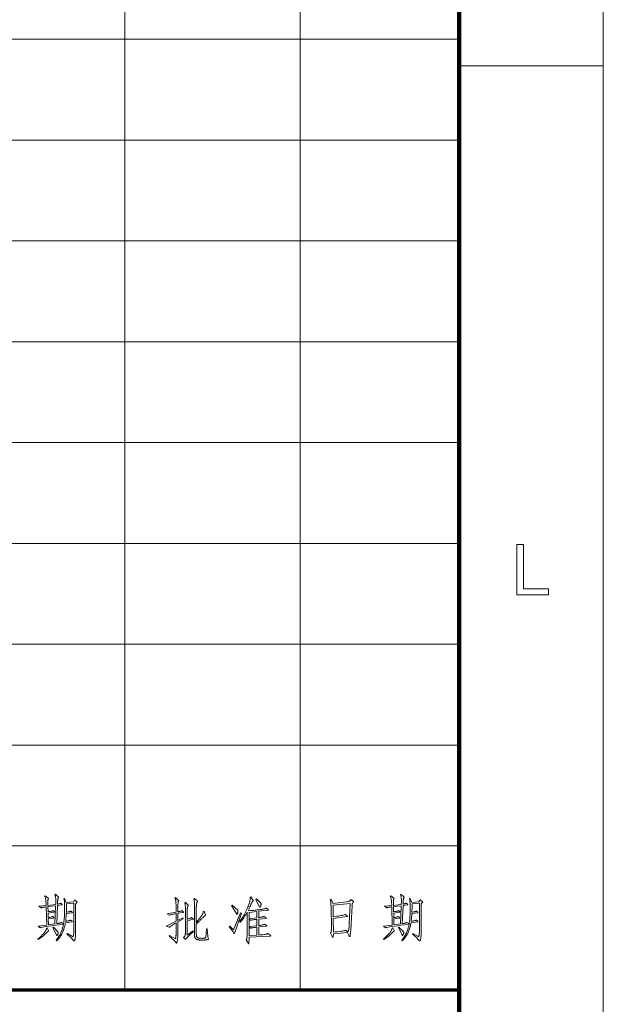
# Model space of a CAD drawing. Extents: x 0 to 1189, y 0 to 841.
# Tile 128 of 132: x 1138 to 1179, y 75 to 143. Entities that reach past the tile are written whole.
import ezdxf

# ---------------------------------------------------------------- set-up
doc = ezdxf.new("R2010")
doc.units = 0

msp = doc.modelspace()

# ---------------------------------------------------------------- linework, layer by layer
at = {"color": 7, "lineweight": 13}
for p, q in [((1179, 10), (1179, 831)), ((1157.953, 821.087), (1157.953, 76.087)), ((1145.78, 821), (1145.78, 76)), ((1169, 142), (989, 142)), ((1169, 135), (989, 135)), ((1169, 128), (989, 128)), ((1169, 121), (989, 121)), ((1169, 114), (989, 114)), ((1169, 107), (989, 107)), ((1169, 100), (989, 100)), ((1169, 93), (989, 93)), ((1169, 86), (989, 86))]:
    msp.add_line(p, q, dxfattribs=at)
at = {"color": 7, "lineweight": 100}
msp.add_line((1169, 20), (1169, 821), dxfattribs=at)
at = {"color": 7, "lineweight": 13, "ltscale": 0.25}
msp.add_line((1169, 140.167), (1179, 140.167), dxfattribs=at)
at = {"color": 5, "lineweight": 70}
msp.add_line((989, 76), (1169, 76), dxfattribs=at)
at = {"color": 7, "lineweight": 13}
for points in [[(1172.999, 103.43), (1172.999, 106.93), (1173.462, 106.93), (1173.462, 103.843), (1175.185, 103.843), (1175.185, 103.43)], [(1142.285, 82.242), (1142.441, 82.121), (1142.445, 82.118), (1142.448, 82.115), (1142.45, 82.113), (1142.452, 82.11), (1142.454, 82.108), (1142.456, 82.106), (1142.457, 82.104), (1142.458, 82.102), (1142.458, 82.1), (1142.459, 82.098), (1142.458, 82.096), (1142.458, 82.094), (1142.457, 82.093), (1142.456, 82.091), (1142.455, 82.089), (1142.454, 82.087), (1142.452, 82.085), (1142.45, 82.083), (1142.447, 82.081), (1142.445, 82.079), (1142.428, 82.064), (1142.412, 82.049), (1142.399, 82.034), (1142.387, 82.019), (1142.377, 82.003), (1142.369, 81.988), (1142.363, 81.972), (1142.358, 81.956), (1142.355, 81.939), (1142.355, 81.923), (1142.355, 80.056), (1142.354, 79.991), (1142.353, 79.93), (1142.351, 79.872), (1142.349, 79.817), (1142.345, 79.765), (1142.342, 79.717), (1142.337, 79.673), (1142.331, 79.631), (1142.325, 79.593), (1142.318, 79.559), (1142.311, 79.527), (1142.304, 79.499), (1142.296, 79.475), (1142.289, 79.453), (1142.281, 79.435), (1142.274, 79.42), (1142.266, 79.409), (1142.259, 79.4), (1142.251, 79.395), (1142.244, 79.394), (1142.241, 79.394), (1142.238, 79.395), (1142.235, 79.395), (1142.233, 79.397), (1142.23, 79.398), (1142.227, 79.4), (1142.224, 79.402), (1142.221, 79.405), (1142.219, 79.408), (1142.216, 79.411), (1142.182, 79.45), (1142.145, 79.491), (1142.105, 79.533), (1142.063, 79.577), (1142.018, 79.623), (1141.97, 79.67), (1141.92, 79.719), (1141.866, 79.77), (1141.81, 79.822), (1141.751, 79.876), (1141.779, 79.911), (1142.181, 79.685), (1142.19, 79.712), (1142.197, 79.743), (1142.204, 79.776), (1142.21, 79.812), (1142.215, 79.852), (1142.219, 79.894), (1142.222, 79.94), (1142.224, 79.988), (1142.226, 80.04), (1142.226, 80.095), (1142.226, 82.023), (1141.716, 81.961), (1141.717, 81.909), (1141.717, 81.856), (1141.717, 81.802), (1141.716, 81.746), (1141.715, 81.689), (1141.714, 81.632), (1141.713, 81.573), (1141.711, 81.512), (1141.708, 81.451), (1141.706, 81.389), (1141.762, 81.398), (1141.813, 81.407), (1141.859, 81.416), (1141.9, 81.425), (1141.935, 81.434), (1141.965, 81.442), (1141.99, 81.45), (1142.009, 81.457), (1142.023, 81.465), (1142.032, 81.472), (1142.112, 81.399), (1142.115, 81.396), (1142.118, 81.392), (1142.121, 81.389), (1142.123, 81.386), (1142.125, 81.383), (1142.126, 81.381), (1142.128, 81.378), (1142.128, 81.376), (1142.129, 81.373), (1142.129, 81.371), (1142.129, 81.369), (1142.128, 81.367), (1142.127, 81.366), (1142.125, 81.364), (1142.123, 81.363), (1142.12, 81.361), (1142.117, 81.36), (1142.114, 81.359), (1142.109, 81.358), (1142.105, 81.357), (1141.702, 81.295), (1141.699, 81.24), (1141.696, 81.186), (1141.692, 81.131), (1141.688, 81.077), (1141.683, 81.023), (1141.678, 80.97), (1141.673, 80.916), (1141.667, 80.863), (1141.661, 80.81), (1141.654, 80.757), (1141.719, 80.768), (1141.777, 80.778), (1141.829, 80.788), (1141.875, 80.797), (1141.915, 80.806), (1141.948, 80.814), (1141.975, 80.821), (1141.996, 80.828), (1142.01, 80.835), (1142.018, 80.84), (1142.101, 80.761), (1142.105, 80.758), (1142.108, 80.755), (1142.11, 80.753), (1142.112, 80.75), (1142.114, 80.748), (1142.116, 80.746), (1142.117, 80.744), (1142.118, 80.742), (1142.119, 80.74), (1142.119, 80.738), (1142.118, 80.736), (1142.118, 80.735), (1142.117, 80.733), (1142.115, 80.732), (1142.113, 80.731), (1142.11, 80.73), (1142.107, 80.728), (1142.103, 80.728), (1142.099, 80.727), (1142.094, 80.726), (1141.643, 80.663), (1141.631, 80.585), (1141.617, 80.51), (1141.601, 80.436), (1141.583, 80.364), (1141.565, 80.295), (1141.544, 80.228), (1141.522, 80.163), (1141.498, 80.1), (1141.473, 80.039), (1141.446, 79.98), (1141.417, 79.922), (1141.385, 79.865), (1141.35, 79.807), (1141.313, 79.749), (1141.273, 79.691), (1141.23, 79.633), (1141.185, 79.575), (1141.137, 79.517), (1141.086, 79.459), (1141.033, 79.401), (1140.998, 79.435), (1141.074, 79.535), (1141.145, 79.638), (1141.21, 79.743), (1141.27, 79.851), (1141.323, 79.961), (1141.372, 80.074), (1141.414, 80.19), (1141.451, 80.308), (1141.482, 80.429), (1141.508, 80.552), (1141.21, 80.516), (1140.941, 80.482), (1140.703, 80.451), (1140.495, 80.423), (1140.317, 80.397), (1140.17, 80.375), (1140.052, 80.355), (1139.965, 80.338), (1139.908, 80.324), (1139.881, 80.313), (1139.742, 80.424), (1140.346, 80.5), (1140.311, 81.76), (1140.262, 81.753), (1140.215, 81.747), (1140.172, 81.741), (1140.132, 81.735), (1140.095, 81.729), (1140.062, 81.722), (1140.032, 81.716), (1140.005, 81.71), (1139.981, 81.704), (1139.961, 81.697), (1139.801, 81.801), (1140.311, 81.853), (1140.307, 81.95), (1140.301, 82.039), (1140.294, 82.122), (1140.285, 82.198), (1140.275, 82.266), (1140.263, 82.328), (1140.25, 82.383), (1140.235, 82.431), (1140.218, 82.472), (1140.2, 82.506), (1140.232, 82.537), (1140.45, 82.374), (1140.453, 82.371), (1140.456, 82.368), (1140.459, 82.366), (1140.461, 82.363), (1140.463, 82.36), (1140.465, 82.358), (1140.466, 82.355), (1140.467, 82.353), (1140.467, 82.35), (1140.467, 82.348), (1140.467, 82.345), (1140.467, 82.343), (1140.466, 82.34), (1140.464, 82.337), (1140.463, 82.333), (1140.461, 82.33), (1140.458, 82.326), (1140.455, 82.323), (1140.452, 82.319), (1140.448, 82.315), (1140.445, 82.31), (1140.442, 82.302), (1140.439, 82.292), (1140.436, 82.281), (1140.434, 82.267), (1140.432, 82.25), (1140.431, 82.232), (1140.43, 82.212), (1140.429, 82.189), (1140.429, 82.164), (1140.429, 82.137), (1140.429, 82.11), (1140.43, 82.083), (1140.43, 82.054), (1140.43, 82.025), (1140.431, 81.995), (1140.431, 81.964), (1140.432, 81.932), (1140.432, 81.9), (1140.433, 81.867), (1140.967, 81.923), (1140.974, 82.127), (1140.976, 82.191), (1140.976, 82.251), (1140.974, 82.307), (1140.971, 82.361), (1140.965, 82.41), (1140.958, 82.456), (1140.949, 82.499), (1140.938, 82.538), (1140.926, 82.574), (1140.911, 82.606), (1140.943, 82.637), (1141.151, 82.457), (1141.153, 82.454), (1141.156, 82.452), (1141.158, 82.449), (1141.16, 82.446), (1141.161, 82.444), (1141.162, 82.441), (1141.163, 82.438), (1141.164, 82.436), (1141.165, 82.433), (1141.165, 82.431), (1141.165, 82.428), (1141.164, 82.426), (1141.164, 82.423), (1141.163, 82.42), (1141.162, 82.417), (1141.161, 82.413), (1141.16, 82.41), (1141.158, 82.406), (1141.156, 82.402), (1141.154, 82.398), (1141.146, 82.383), (1141.138, 82.365), (1141.131, 82.345), (1141.124, 82.322), (1141.119, 82.297), (1141.114, 82.269), (1141.11, 82.238), (1141.107, 82.205), (1141.104, 82.169), (1141.102, 82.131), (1141.095, 81.944), (1141.124, 81.951), (1141.151, 81.958), (1141.177, 81.965), (1141.201, 81.972), (1141.223, 81.979), (1141.243, 81.986), (1141.262, 81.994), (1141.278, 82.001), (1141.294, 82.009), (1141.307, 82.016), (1141.401, 81.94), (1141.405, 81.936), (1141.409, 81.932), (1141.413, 81.928), (1141.416, 81.925), (1141.419, 81.921), (1141.421, 81.918), (1141.423, 81.915), (1141.424, 81.912), (1141.425, 81.91), (1141.425, 81.907), (1141.425, 81.905), (1141.424, 81.903), (1141.422, 81.901), (1141.42, 81.899), (1141.418, 81.897), (1141.415, 81.896), (1141.411, 81.894), (1141.407, 81.893), (1141.402, 81.892), (1141.397, 81.892), (1141.092, 81.853), (1141.036, 80.591), (1141.078, 80.597), (1141.118, 80.604), (1141.156, 80.612), (1141.192, 80.621), (1141.226, 80.63), (1141.258, 80.639), (1141.288, 80.65), (1141.316, 80.661), (1141.342, 80.672), (1141.366, 80.684), (1141.512, 80.573), (1141.527, 80.666), (1141.54, 80.763), (1141.552, 80.863), (1141.563, 80.967), (1141.571, 81.075), (1141.579, 81.186), (1141.584, 81.301), (1141.588, 81.42), (1141.591, 81.543), (1141.591, 81.67), (1141.591, 81.75), (1141.589, 81.827), (1141.587, 81.901), (1141.584, 81.972), (1141.579, 82.04), (1141.574, 82.105), (1141.568, 82.166), (1141.56, 82.225), (1141.552, 82.28), (1141.543, 82.332), (1141.588, 82.349), (1141.706, 82.055), (1142.198, 82.121)], [(1149.837, 81.403), (1149.839, 81.401), (1149.841, 81.399), (1149.842, 81.397), (1149.844, 81.395), (1149.845, 81.393), (1149.846, 81.391), (1149.847, 81.39), (1149.847, 81.388), (1149.847, 81.387), (1149.848, 81.385), (1149.847, 81.384), (1149.847, 81.383), (1149.846, 81.381), (1149.845, 81.38), (1149.843, 81.379), (1149.841, 81.378), (1149.839, 81.377), (1149.836, 81.376), (1149.833, 81.376), (1149.83, 81.375), (1149.449, 81.312), (1149.449, 80.823), (1149.792, 80.993), (1149.816, 80.941), (1149.449, 80.723), (1149.449, 79.869), (1149.448, 79.826), (1149.447, 79.782), (1149.446, 79.739), (1149.443, 79.697), (1149.44, 79.654), (1149.437, 79.612), (1149.432, 79.57), (1149.427, 79.529), (1149.422, 79.487), (1149.416, 79.446), (1149.409, 79.407), (1149.403, 79.372), (1149.397, 79.342), (1149.391, 79.315), (1149.386, 79.293), (1149.38, 79.274), (1149.375, 79.26), (1149.371, 79.25), (1149.366, 79.243), (1149.362, 79.241), (1149.36, 79.242), (1149.357, 79.242), (1149.355, 79.243), (1149.352, 79.245), (1149.35, 79.247), (1149.347, 79.249), (1149.344, 79.252), (1149.341, 79.255), (1149.338, 79.258), (1149.334, 79.262), (1149.295, 79.307), (1149.255, 79.352), (1149.211, 79.399), (1149.165, 79.445), (1149.117, 79.493), (1149.067, 79.541), (1149.014, 79.59), (1148.959, 79.64), (1148.901, 79.69), (1148.842, 79.741), (1148.873, 79.783), (1149.286, 79.54), (1149.288, 79.548), (1149.291, 79.557), (1149.294, 79.568), (1149.297, 79.581), (1149.299, 79.595), (1149.302, 79.611), (1149.305, 79.629), (1149.308, 79.649), (1149.311, 79.67), (1149.313, 79.692), (1149.316, 79.716), (1149.318, 79.738), (1149.32, 79.76), (1149.322, 79.781), (1149.324, 79.801), (1149.325, 79.82), (1149.326, 79.839), (1149.327, 79.857), (1149.327, 79.874), (1149.327, 79.89), (1149.327, 80.65), (1149.249, 80.604), (1149.178, 80.561), (1149.113, 80.522), (1149.055, 80.486), (1149.004, 80.454), (1148.959, 80.425), (1148.92, 80.4), (1148.889, 80.378), (1148.864, 80.359), (1148.845, 80.345), (1148.637, 80.417), (1149.327, 80.761), (1149.327, 81.292), (1149.266, 81.281), (1149.208, 81.269), (1149.153, 81.258), (1149.102, 81.247), (1149.055, 81.235), (1149.011, 81.224), (1148.97, 81.212), (1148.933, 81.201), (1148.899, 81.189), (1148.869, 81.177), (1148.713, 81.278), (1149.327, 81.389), (1149.327, 81.718), (1149.327, 81.781), (1149.327, 81.84), (1149.326, 81.894), (1149.325, 81.945), (1149.323, 81.992), (1149.322, 82.036), (1149.32, 82.075), (1149.317, 82.11), (1149.315, 82.142), (1149.312, 82.169), (1149.308, 82.195), (1149.304, 82.219), (1149.3, 82.243), (1149.295, 82.265), (1149.29, 82.287), (1149.285, 82.308), (1149.279, 82.329), (1149.272, 82.348), (1149.265, 82.367), (1149.258, 82.384), (1149.289, 82.409), (1149.497, 82.214), (1149.5, 82.212), (1149.502, 82.209), (1149.504, 82.207), (1149.506, 82.204), (1149.508, 82.202), (1149.509, 82.2), (1149.51, 82.198), (1149.51, 82.196), (1149.511, 82.194), (1149.511, 82.192), (1149.511, 82.19), (1149.511, 82.188), (1149.51, 82.187), (1149.51, 82.185), (1149.509, 82.183), (1149.509, 82.181), (1149.508, 82.179), (1149.507, 82.177), (1149.505, 82.175), (1149.504, 82.173), (1149.494, 82.151), (1149.484, 82.125), (1149.476, 82.093), (1149.469, 82.055), (1149.463, 82.012), (1149.458, 81.964), (1149.454, 81.911), (1149.451, 81.852), (1149.449, 81.788), (1149.449, 81.718), (1149.449, 81.413), (1149.491, 81.421), (1149.53, 81.43), (1149.566, 81.439), (1149.599, 81.447), (1149.629, 81.456), (1149.656, 81.466), (1149.68, 81.475), (1149.701, 81.484), (1149.718, 81.494), (1149.733, 81.503)], [(1150.545, 80.05), (1150.462, 79.978), (1150.385, 79.911), (1150.314, 79.847), (1150.25, 79.788), (1150.192, 79.733), (1150.14, 79.682), (1150.094, 79.635), (1150.054, 79.592), (1150.021, 79.554), (1149.993, 79.519), (1149.992, 79.517), (1149.99, 79.515), (1149.989, 79.514), (1149.988, 79.512), (1149.986, 79.511), (1149.985, 79.51), (1149.984, 79.509), (1149.982, 79.509), (1149.981, 79.509), (1149.979, 79.509), (1149.978, 79.509), (1149.977, 79.509), (1149.975, 79.509), (1149.974, 79.51), (1149.972, 79.51), (1149.971, 79.511), (1149.97, 79.512), (1149.968, 79.513), (1149.967, 79.514), (1149.965, 79.515), (1149.841, 79.64), (1149.859, 79.654), (1149.875, 79.668), (1149.89, 79.682), (1149.904, 79.695), (1149.916, 79.708), (1149.927, 79.722), (1149.936, 79.735), (1149.944, 79.748), (1149.95, 79.761), (1149.955, 79.774), (1149.959, 79.789), (1149.963, 79.807), (1149.966, 79.828), (1149.968, 79.853), (1149.971, 79.882), (1149.973, 79.914), (1149.974, 79.95), (1149.975, 79.989), (1149.976, 80.031), (1149.976, 80.077), (1149.976, 81.604), (1149.975, 81.668), (1149.974, 81.728), (1149.972, 81.784), (1149.969, 81.835), (1149.965, 81.881), (1149.961, 81.924), (1149.955, 81.961), (1149.949, 81.995), (1149.942, 82.023), (1149.934, 82.048), (1149.969, 82.076), (1150.156, 81.892), (1150.159, 81.889), (1150.161, 81.886), (1150.163, 81.884), (1150.165, 81.881), (1150.167, 81.879), (1150.168, 81.876), (1150.169, 81.874), (1150.17, 81.872), (1150.17, 81.87), (1150.17, 81.868), (1150.17, 81.865), (1150.17, 81.863), (1150.169, 81.86), (1150.168, 81.858), (1150.166, 81.854), (1150.165, 81.851), (1150.162, 81.848), (1150.16, 81.844), (1150.157, 81.84), (1150.155, 81.836), (1150.151, 81.831), (1150.148, 81.824), (1150.145, 81.816), (1150.141, 81.806), (1150.138, 81.794), (1150.135, 81.78), (1150.131, 81.765), (1150.127, 81.747), (1150.124, 81.729), (1150.12, 81.708), (1150.116, 81.686), (1150.113, 81.664), (1150.11, 81.641), (1150.108, 81.618), (1150.106, 81.594), (1150.104, 81.57), (1150.103, 81.545), (1150.102, 81.52), (1150.101, 81.495), (1150.101, 81.469), (1150.101, 80.903), (1150.145, 80.914), (1150.186, 80.924), (1150.224, 80.935), (1150.258, 80.946), (1150.29, 80.958), (1150.318, 80.969), (1150.343, 80.981), (1150.365, 80.993), (1150.384, 81.005), (1150.399, 81.018), (1150.517, 80.934), (1150.521, 80.932), (1150.525, 80.929), (1150.528, 80.927), (1150.53, 80.925), (1150.533, 80.923), (1150.535, 80.921), (1150.536, 80.919), (1150.537, 80.918), (1150.538, 80.916), (1150.538, 80.915), (1150.538, 80.914), (1150.537, 80.913), (1150.536, 80.912), (1150.535, 80.911), (1150.533, 80.91), (1150.53, 80.908), (1150.528, 80.907), (1150.525, 80.906), (1150.521, 80.904), (1150.517, 80.903), (1150.101, 80.792), (1150.101, 79.803), (1150.517, 80.091)], [(1151.492, 80.244), (1151.498, 80.148), (1151.504, 80.058), (1151.511, 79.974), (1151.518, 79.895), (1151.526, 79.822), (1151.534, 79.754), (1151.543, 79.692), (1151.552, 79.636), (1151.562, 79.585), (1151.572, 79.54), (1151.572, 79.537), (1151.573, 79.534), (1151.573, 79.532), (1151.574, 79.529), (1151.574, 79.527), (1151.575, 79.525), (1151.575, 79.523), (1151.575, 79.521), (1151.575, 79.519), (1151.575, 79.517), (1151.575, 79.515), (1151.575, 79.514), (1151.575, 79.512), (1151.574, 79.511), (1151.574, 79.509), (1151.573, 79.507), (1151.573, 79.506), (1151.572, 79.504), (1151.571, 79.503), (1151.57, 79.502), (1151.568, 79.5), (1151.562, 79.498), (1151.555, 79.496), (1151.544, 79.494), (1151.531, 79.491), (1151.516, 79.488), (1151.497, 79.485), (1151.476, 79.482), (1151.452, 79.478), (1151.426, 79.474), (1151.398, 79.47), (1151.368, 79.466), (1151.338, 79.463), (1151.307, 79.461), (1151.275, 79.458), (1151.241, 79.456), (1151.207, 79.455), (1151.172, 79.454), (1151.135, 79.453), (1151.098, 79.453), (1151.061, 79.453), (1151.025, 79.455), (1150.991, 79.457), (1150.958, 79.459), (1150.927, 79.463), (1150.897, 79.467), (1150.869, 79.473), (1150.842, 79.479), (1150.817, 79.485), (1150.793, 79.493), (1150.77, 79.502), (1150.75, 79.511), (1150.73, 79.522), (1150.713, 79.535), (1150.697, 79.548), (1150.682, 79.563), (1150.669, 79.579), (1150.658, 79.596), (1150.648, 79.614), (1150.64, 79.633), (1150.633, 79.655), (1150.627, 79.679), (1150.622, 79.706), (1150.617, 79.736), (1150.613, 79.768), (1150.61, 79.803), (1150.607, 79.841), (1150.605, 79.881), (1150.604, 79.924), (1150.604, 79.97), (1150.604, 81.774), (1150.603, 81.867), (1150.602, 81.952), (1150.6, 82.028), (1150.597, 82.096), (1150.593, 82.155), (1150.588, 82.205), (1150.582, 82.246), (1150.575, 82.279), (1150.567, 82.303), (1150.559, 82.318), (1150.597, 82.35), (1150.805, 82.148), (1150.806, 82.146), (1150.806, 82.144), (1150.807, 82.142), (1150.807, 82.14), (1150.808, 82.139), (1150.808, 82.137), (1150.808, 82.135), (1150.808, 82.133), (1150.808, 82.131), (1150.808, 82.129), (1150.808, 82.128), (1150.808, 82.126), (1150.808, 82.124), (1150.807, 82.122), (1150.807, 82.12), (1150.806, 82.118), (1150.805, 82.116), (1150.804, 82.114), (1150.803, 82.112), (1150.802, 82.11), (1150.796, 82.101), (1150.791, 82.09), (1150.786, 82.076), (1150.78, 82.061), (1150.776, 82.044), (1150.771, 82.024), (1150.766, 82.003), (1150.762, 81.979), (1150.757, 81.954), (1150.753, 81.926), (1150.749, 81.898), (1150.745, 81.869), (1150.742, 81.84), (1150.74, 81.811), (1150.737, 81.782), (1150.735, 81.752), (1150.734, 81.722), (1150.733, 81.692), (1150.732, 81.662), (1150.732, 81.632), (1150.732, 80.678), (1150.779, 80.733), (1150.823, 80.786), (1150.866, 80.837), (1150.906, 80.886), (1150.943, 80.933), (1150.979, 80.977), (1151.012, 81.02), (1151.043, 81.061), (1151.072, 81.099), (1151.098, 81.136), (1151.122, 81.17), (1151.143, 81.204), (1151.161, 81.238), (1151.177, 81.27), (1151.19, 81.301), (1151.199, 81.332), (1151.207, 81.361), (1151.211, 81.39), (1151.212, 81.417), (1151.211, 81.444), (1151.273, 81.455), (1151.377, 81.201), (1151.378, 81.199), (1151.379, 81.197), (1151.379, 81.195), (1151.38, 81.193), (1151.38, 81.191), (1151.38, 81.188), (1151.381, 81.186), (1151.381, 81.184), (1151.381, 81.181), (1151.381, 81.179), (1151.381, 81.177), (1151.38, 81.174), (1151.379, 81.172), (1151.378, 81.17), (1151.376, 81.168), (1151.374, 81.166), (1151.371, 81.164), (1151.369, 81.163), (1151.365, 81.161), (1151.362, 81.16), (1151.358, 81.158), (1151.354, 81.156), (1151.349, 81.154), (1151.344, 81.151), (1151.339, 81.148), (1151.334, 81.145), (1151.328, 81.141), (1151.322, 81.136), (1151.316, 81.132), (1151.31, 81.127), (1151.301, 81.12), (1151.289, 81.109), (1151.273, 81.094), (1151.253, 81.075), (1151.229, 81.053), (1151.202, 81.026), (1151.17, 80.996), (1151.135, 80.962), (1151.096, 80.924), (1151.053, 80.882), (1151.01, 80.84), (1150.969, 80.8), (1150.93, 80.763), (1150.894, 80.728), (1150.861, 80.696), (1150.83, 80.666), (1150.802, 80.639), (1150.776, 80.615), (1150.753, 80.593), (1150.732, 80.574), (1150.732, 80.018), (1150.732, 79.971), (1150.733, 79.927), (1150.734, 79.886), (1150.736, 79.849), (1150.738, 79.815), (1150.74, 79.785), (1150.743, 79.758), (1150.747, 79.734), (1150.75, 79.714), (1150.755, 79.698), (1150.76, 79.683), (1150.767, 79.67), (1150.776, 79.657), (1150.786, 79.646), (1150.798, 79.636), (1150.811, 79.626), (1150.826, 79.618), (1150.843, 79.61), (1150.861, 79.604), (1150.881, 79.599), (1150.903, 79.594), (1150.925, 79.59), (1150.949, 79.586), (1150.974, 79.583), (1151, 79.581), (1151.027, 79.578), (1151.056, 79.577), (1151.086, 79.575), (1151.116, 79.575), (1151.148, 79.574), (1151.18, 79.575), (1151.211, 79.577), (1151.24, 79.579), (1151.267, 79.583), (1151.293, 79.587), (1151.318, 79.593), (1151.341, 79.6), (1151.363, 79.608), (1151.383, 79.617), (1151.402, 79.626), (1151.436, 80.244)], [(1155.891, 79.769), (1155.893, 79.767), (1155.896, 79.765), (1155.898, 79.762), (1155.9, 79.76), (1155.901, 79.758), (1155.902, 79.756), (1155.903, 79.754), (1155.904, 79.752), (1155.904, 79.75), (1155.905, 79.748), (1155.904, 79.746), (1155.904, 79.744), (1155.903, 79.743), (1155.901, 79.741), (1155.899, 79.74), (1155.897, 79.739), (1155.894, 79.738), (1155.891, 79.738), (1155.888, 79.738), (1155.884, 79.737), (1154.396, 79.654), (1154.395, 79.59), (1154.395, 79.532), (1154.395, 79.479), (1154.394, 79.432), (1154.393, 79.39), (1154.392, 79.353), (1154.391, 79.322), (1154.39, 79.297), (1154.388, 79.277), (1154.387, 79.262), (1154.385, 79.251), (1154.383, 79.241), (1154.381, 79.232), (1154.38, 79.224), (1154.378, 79.218), (1154.376, 79.213), (1154.374, 79.209), (1154.372, 79.206), (1154.37, 79.204), (1154.368, 79.203), (1154.366, 79.203), (1154.364, 79.204), (1154.361, 79.204), (1154.359, 79.205), (1154.357, 79.207), (1154.355, 79.208), (1154.353, 79.21), (1154.351, 79.212), (1154.349, 79.214), (1154.347, 79.217), (1154.194, 79.467), (1154.208, 79.491), (1154.22, 79.519), (1154.231, 79.551), (1154.241, 79.588), (1154.249, 79.629), (1154.255, 79.675), (1154.261, 79.725), (1154.264, 79.779), (1154.266, 79.838), (1154.267, 79.901), (1154.267, 81.16), (1154.267, 81.195), (1154.267, 81.228), (1154.267, 81.257), (1154.267, 81.284), (1154.266, 81.308), (1154.266, 81.329), (1154.266, 81.348), (1154.265, 81.363), (1154.264, 81.376), (1154.264, 81.385), (1154.213, 81.296), (1154.162, 81.211), (1154.112, 81.131), (1154.063, 81.054), (1154.014, 80.983), (1153.966, 80.916), (1153.918, 80.853), (1153.871, 80.795), (1153.824, 80.741), (1153.778, 80.691), (1153.743, 80.73), (1153.811, 80.826), (1153.876, 80.923), (1153.938, 81.018), (1153.996, 81.113), (1154.052, 81.207), (1154.105, 81.301), (1154.154, 81.393), (1154.201, 81.486), (1154.244, 81.577), (1154.285, 81.668), (1154.321, 81.756), (1154.354, 81.84), (1154.384, 81.92), (1154.409, 81.995), (1154.43, 82.066), (1154.448, 82.132), (1154.461, 82.194), (1154.471, 82.251), (1154.477, 82.304), (1154.479, 82.353), (1154.479, 82.363), (1154.478, 82.372), (1154.478, 82.381), (1154.477, 82.39), (1154.476, 82.398), (1154.475, 82.406), (1154.474, 82.414), (1154.472, 82.422), (1154.47, 82.429), (1154.468, 82.436), (1154.51, 82.457), (1154.68, 82.214), (1154.681, 82.213), (1154.681, 82.211), (1154.682, 82.21), (1154.682, 82.208), (1154.683, 82.206), (1154.683, 82.204), (1154.683, 82.202), (1154.683, 82.2), (1154.683, 82.198), (1154.683, 82.195), (1154.683, 82.193), (1154.683, 82.191), (1154.682, 82.189), (1154.682, 82.186), (1154.681, 82.184), (1154.68, 82.183), (1154.678, 82.181), (1154.677, 82.179), (1154.675, 82.178), (1154.673, 82.176), (1154.661, 82.166), (1154.649, 82.154), (1154.636, 82.138), (1154.623, 82.12), (1154.61, 82.099), (1154.597, 82.074), (1154.583, 82.047), (1154.569, 82.018), (1154.554, 81.985), (1154.539, 81.949), (1154.524, 81.912), (1154.508, 81.873), (1154.491, 81.834), (1154.473, 81.795), (1154.455, 81.754), (1154.436, 81.713), (1154.416, 81.671), (1154.395, 81.629), (1154.373, 81.585), (1154.35, 81.541), (1154.385, 81.489), (1154.496, 81.5), (1154.601, 81.51), (1154.7, 81.519), (1154.794, 81.529), (1154.882, 81.538), (1154.964, 81.547), (1155.04, 81.555), (1155.11, 81.564), (1155.175, 81.572), (1155.233, 81.58), (1155.287, 81.587), (1155.337, 81.596), (1155.384, 81.604), (1155.426, 81.613), (1155.464, 81.622), (1155.499, 81.632), (1155.53, 81.641), (1155.557, 81.652), (1155.58, 81.662), (1155.599, 81.673), (1155.735, 81.555), (1155.738, 81.553), (1155.741, 81.55), (1155.743, 81.547), (1155.746, 81.545), (1155.748, 81.543), (1155.749, 81.541), (1155.75, 81.538), (1155.751, 81.536), (1155.752, 81.535), (1155.752, 81.533), (1155.752, 81.531), (1155.751, 81.529), (1155.75, 81.528), (1155.749, 81.527), (1155.747, 81.525), (1155.744, 81.524), (1155.742, 81.523), (1155.739, 81.522), (1155.735, 81.521), (1155.731, 81.521), (1155.075, 81.451), (1155.075, 81.011), (1155.129, 81.018), (1155.178, 81.026), (1155.224, 81.035), (1155.266, 81.043), (1155.305, 81.052), (1155.341, 81.061), (1155.372, 81.071), (1155.401, 81.081), (1155.425, 81.091), (1155.447, 81.101), (1155.582, 80.993), (1155.584, 80.992), (1155.586, 80.99), (1155.587, 80.989), (1155.589, 80.987), (1155.59, 80.985), (1155.591, 80.983), (1155.591, 80.981), (1155.592, 80.979), (1155.592, 80.977), (1155.592, 80.974), (1155.592, 80.972), (1155.592, 80.97), (1155.591, 80.968), (1155.59, 80.966), (1155.588, 80.965), (1155.586, 80.964), (1155.584, 80.963), (1155.581, 80.963), (1155.578, 80.962), (1155.575, 80.962), (1155.075, 80.91), (1155.075, 80.463), (1155.122, 80.469), (1155.168, 80.476), (1155.212, 80.484), (1155.256, 80.493), (1155.298, 80.502), (1155.34, 80.511), (1155.38, 80.522), (1155.42, 80.532), (1155.458, 80.544), (1155.495, 80.556), (1155.624, 80.452), (1155.626, 80.45), (1155.629, 80.448), (1155.631, 80.446), (1155.632, 80.444), (1155.634, 80.442), (1155.635, 80.44), (1155.636, 80.438), (1155.637, 80.435), (1155.637, 80.433), (1155.637, 80.431), (1155.637, 80.429), (1155.637, 80.428), (1155.636, 80.426), (1155.635, 80.425), (1155.633, 80.424), (1155.631, 80.423), (1155.629, 80.422), (1155.626, 80.421), (1155.623, 80.421), (1155.62, 80.421), (1155.075, 80.365), (1155.075, 79.803), (1155.177, 79.811), (1155.271, 79.82), (1155.357, 79.829), (1155.435, 79.839), (1155.505, 79.849), (1155.566, 79.86), (1155.62, 79.872), (1155.665, 79.884), (1155.702, 79.897), (1155.731, 79.911)], [(1155.239, 81.989), (1155.236, 81.965), (1155.232, 81.941), (1155.229, 81.919), (1155.225, 81.898), (1155.22, 81.879), (1155.216, 81.86), (1155.211, 81.843), (1155.205, 81.827), (1155.199, 81.812), (1155.193, 81.798), (1155.187, 81.786), (1155.182, 81.774), (1155.176, 81.765), (1155.171, 81.756), (1155.167, 81.749), (1155.162, 81.743), (1155.158, 81.738), (1155.155, 81.735), (1155.151, 81.733), (1155.148, 81.732), (1155.146, 81.732), (1155.143, 81.733), (1155.141, 81.733), (1155.139, 81.734), (1155.137, 81.735), (1155.135, 81.736), (1155.134, 81.737), (1155.133, 81.739), (1155.132, 81.741), (1155.131, 81.743), (1154.874, 82.277), (1154.912, 82.308)], [(1161.484, 82.284), (1161.626, 82.155), (1161.631, 82.15), (1161.636, 82.146), (1161.64, 82.142), (1161.644, 82.137), (1161.647, 82.134), (1161.65, 82.13), (1161.651, 82.126), (1161.653, 82.123), (1161.654, 82.12), (1161.654, 82.117), (1161.654, 82.114), (1161.653, 82.11), (1161.651, 82.106), (1161.648, 82.102), (1161.645, 82.096), (1161.641, 82.09), (1161.636, 82.084), (1161.631, 82.077), (1161.625, 82.07), (1161.618, 82.062), (1161.61, 82.053), (1161.604, 82.045), (1161.598, 82.037), (1161.592, 82.029), (1161.587, 82.02), (1161.582, 82.012), (1161.578, 82.004), (1161.574, 81.996), (1161.57, 81.988), (1161.567, 81.98), (1161.565, 81.971), (1161.562, 81.962), (1161.56, 81.951), (1161.558, 81.939), (1161.556, 81.926), (1161.554, 81.912), (1161.553, 81.896), (1161.552, 81.88), (1161.551, 81.862), (1161.55, 81.843), (1161.487, 80.584), (1161.479, 80.414), (1161.47, 80.263), (1161.461, 80.129), (1161.451, 80.013), (1161.441, 79.915), (1161.43, 79.835), (1161.419, 79.772), (1161.408, 79.728), (1161.396, 79.701), (1161.383, 79.692), (1161.38, 79.693), (1161.377, 79.694), (1161.374, 79.697), (1161.371, 79.7), (1161.367, 79.705), (1161.363, 79.711), (1161.359, 79.718), (1161.354, 79.725), (1161.35, 79.734), (1161.345, 79.744), (1161.227, 79.987), (1160.252, 79.879), (1160.252, 79.853), (1160.252, 79.828), (1160.251, 79.804), (1160.25, 79.783), (1160.249, 79.763), (1160.248, 79.745), (1160.246, 79.729), (1160.244, 79.715), (1160.241, 79.703), (1160.239, 79.692), (1160.236, 79.683), (1160.233, 79.675), (1160.23, 79.667), (1160.228, 79.661), (1160.225, 79.656), (1160.223, 79.651), (1160.22, 79.648), (1160.218, 79.646), (1160.215, 79.644), (1160.213, 79.644), (1160.21, 79.644), (1160.207, 79.646), (1160.204, 79.648), (1160.2, 79.652), (1160.197, 79.657), (1160.192, 79.662), (1160.188, 79.669), (1160.183, 79.677), (1160.178, 79.686), (1160.173, 79.696), (1160.051, 79.932), (1160.066, 79.949), (1160.078, 79.975), (1160.089, 80.01), (1160.099, 80.053), (1160.106, 80.105), (1160.112, 80.165), (1160.116, 80.235), (1160.118, 80.312), (1160.118, 80.399), (1160.117, 80.494), (1160.096, 81.631), (1160.096, 81.701), (1160.094, 81.77), (1160.091, 81.837), (1160.086, 81.903), (1160.081, 81.967), (1160.074, 82.03), (1160.066, 82.091), (1160.056, 82.151), (1160.046, 82.209), (1160.034, 82.266), (1160.093, 82.287), (1160.214, 81.992), (1161.359, 82.127)], [(1166.285, 82.242), (1166.441, 82.121), (1166.445, 82.118), (1166.448, 82.115), (1166.45, 82.113), (1166.452, 82.11), (1166.454, 82.108), (1166.456, 82.106), (1166.457, 82.104), (1166.458, 82.102), (1166.458, 82.1), (1166.459, 82.098), (1166.458, 82.096), (1166.458, 82.094), (1166.457, 82.093), (1166.456, 82.091), (1166.455, 82.089), (1166.454, 82.087), (1166.452, 82.085), (1166.45, 82.083), (1166.447, 82.081), (1166.445, 82.079), (1166.428, 82.064), (1166.412, 82.049), (1166.399, 82.034), (1166.387, 82.019), (1166.377, 82.003), (1166.369, 81.988), (1166.363, 81.972), (1166.358, 81.956), (1166.355, 81.939), (1166.355, 81.923), (1166.355, 80.056), (1166.354, 79.991), (1166.353, 79.93), (1166.351, 79.872), (1166.349, 79.817), (1166.345, 79.765), (1166.342, 79.717), (1166.337, 79.673), (1166.331, 79.631), (1166.325, 79.593), (1166.318, 79.559), (1166.311, 79.527), (1166.304, 79.499), (1166.296, 79.475), (1166.289, 79.453), (1166.281, 79.435), (1166.274, 79.42), (1166.266, 79.409), (1166.259, 79.4), (1166.251, 79.395), (1166.244, 79.394), (1166.241, 79.394), (1166.238, 79.395), (1166.235, 79.395), (1166.233, 79.397), (1166.23, 79.398), (1166.227, 79.4), (1166.224, 79.402), (1166.221, 79.405), (1166.219, 79.408), (1166.216, 79.411), (1166.182, 79.45), (1166.145, 79.491), (1166.105, 79.533), (1166.063, 79.577), (1166.018, 79.623), (1165.97, 79.67), (1165.92, 79.719), (1165.866, 79.77), (1165.81, 79.822), (1165.751, 79.876), (1165.779, 79.911), (1166.181, 79.685), (1166.19, 79.712), (1166.197, 79.743), (1166.204, 79.776), (1166.21, 79.812), (1166.215, 79.852), (1166.219, 79.894), (1166.222, 79.94), (1166.224, 79.988), (1166.226, 80.04), (1166.226, 80.095), (1166.226, 82.023), (1165.716, 81.961), (1165.717, 81.909), (1165.717, 81.856), (1165.717, 81.802), (1165.716, 81.746), (1165.715, 81.689), (1165.714, 81.632), (1165.713, 81.573), (1165.711, 81.512), (1165.708, 81.451), (1165.706, 81.389), (1165.762, 81.398), (1165.813, 81.407), (1165.859, 81.416), (1165.9, 81.425), (1165.935, 81.434), (1165.965, 81.442), (1165.99, 81.45), (1166.009, 81.457), (1166.023, 81.465), (1166.032, 81.472), (1166.112, 81.399), (1166.115, 81.396), (1166.118, 81.392), (1166.121, 81.389), (1166.123, 81.386), (1166.125, 81.383), (1166.126, 81.381), (1166.128, 81.378), (1166.128, 81.376), (1166.129, 81.373), (1166.129, 81.371), (1166.129, 81.369), (1166.128, 81.367), (1166.127, 81.366), (1166.125, 81.364), (1166.123, 81.363), (1166.12, 81.361), (1166.117, 81.36), (1166.114, 81.359), (1166.109, 81.358), (1166.105, 81.357), (1165.702, 81.295), (1165.699, 81.24), (1165.696, 81.186), (1165.692, 81.131), (1165.688, 81.077), (1165.683, 81.023), (1165.678, 80.97), (1165.673, 80.916), (1165.667, 80.863), (1165.661, 80.81), (1165.654, 80.757), (1165.719, 80.768), (1165.777, 80.778), (1165.829, 80.788), (1165.875, 80.797), (1165.915, 80.806), (1165.948, 80.814), (1165.975, 80.821), (1165.996, 80.828), (1166.01, 80.835), (1166.018, 80.84), (1166.101, 80.761), (1166.105, 80.758), (1166.108, 80.755), (1166.11, 80.753), (1166.112, 80.75), (1166.114, 80.748), (1166.116, 80.746), (1166.117, 80.744), (1166.118, 80.742), (1166.119, 80.74), (1166.119, 80.738), (1166.118, 80.736), (1166.118, 80.735), (1166.117, 80.733), (1166.115, 80.732), (1166.113, 80.731), (1166.11, 80.73), (1166.107, 80.728), (1166.103, 80.728), (1166.099, 80.727), (1166.094, 80.726), (1165.643, 80.663), (1165.631, 80.585), (1165.617, 80.51), (1165.601, 80.436), (1165.583, 80.364), (1165.565, 80.295), (1165.544, 80.228), (1165.522, 80.163), (1165.498, 80.1), (1165.473, 80.039), (1165.446, 79.98), (1165.417, 79.922), (1165.385, 79.865), (1165.35, 79.807), (1165.313, 79.749), (1165.273, 79.691), (1165.23, 79.633), (1165.185, 79.575), (1165.137, 79.517), (1165.086, 79.459), (1165.033, 79.401), (1164.998, 79.435), (1165.074, 79.535), (1165.145, 79.638), (1165.21, 79.743), (1165.27, 79.851), (1165.323, 79.961), (1165.372, 80.074), (1165.414, 80.19), (1165.451, 80.308), (1165.482, 80.429), (1165.508, 80.552), (1165.21, 80.516), (1164.941, 80.482), (1164.703, 80.451), (1164.495, 80.423), (1164.317, 80.397), (1164.17, 80.375), (1164.052, 80.355), (1163.965, 80.338), (1163.908, 80.324), (1163.881, 80.313), (1163.742, 80.424), (1164.346, 80.5), (1164.311, 81.76), (1164.262, 81.753), (1164.215, 81.747), (1164.172, 81.741), (1164.132, 81.735), (1164.095, 81.729), (1164.062, 81.722), (1164.032, 81.716), (1164.005, 81.71), (1163.981, 81.704), (1163.961, 81.697), (1163.801, 81.801), (1164.311, 81.853), (1164.307, 81.95), (1164.301, 82.039), (1164.294, 82.122), (1164.285, 82.198), (1164.275, 82.266), (1164.263, 82.328), (1164.25, 82.383), (1164.235, 82.431), (1164.218, 82.472), (1164.2, 82.506), (1164.232, 82.537), (1164.45, 82.374), (1164.453, 82.371), (1164.456, 82.368), (1164.459, 82.366), (1164.461, 82.363), (1164.463, 82.36), (1164.465, 82.358), (1164.466, 82.355), (1164.467, 82.353), (1164.467, 82.35), (1164.467, 82.348), (1164.467, 82.345), (1164.467, 82.343), (1164.466, 82.34), (1164.464, 82.337), (1164.463, 82.333), (1164.461, 82.33), (1164.458, 82.326), (1164.455, 82.323), (1164.452, 82.319), (1164.448, 82.315), (1164.445, 82.31), (1164.442, 82.302), (1164.439, 82.292), (1164.436, 82.281), (1164.434, 82.267), (1164.432, 82.25), (1164.431, 82.232), (1164.43, 82.212), (1164.429, 82.189), (1164.429, 82.164), (1164.429, 82.137), (1164.429, 82.11), (1164.43, 82.083), (1164.43, 82.054), (1164.43, 82.025), (1164.431, 81.995), (1164.431, 81.964), (1164.432, 81.932), (1164.432, 81.9), (1164.433, 81.867), (1164.967, 81.923), (1164.974, 82.127), (1164.976, 82.191), (1164.976, 82.251), (1164.974, 82.307), (1164.971, 82.361), (1164.965, 82.41), (1164.958, 82.456), (1164.949, 82.499), (1164.938, 82.538), (1164.926, 82.574), (1164.911, 82.606), (1164.943, 82.637), (1165.151, 82.457), (1165.153, 82.454), (1165.156, 82.452), (1165.158, 82.449), (1165.16, 82.446), (1165.161, 82.444), (1165.162, 82.441), (1165.163, 82.438), (1165.164, 82.436), (1165.165, 82.433), (1165.165, 82.431), (1165.165, 82.428), (1165.164, 82.426), (1165.164, 82.423), (1165.163, 82.42), (1165.162, 82.417), (1165.161, 82.413), (1165.16, 82.41), (1165.158, 82.406), (1165.156, 82.402), (1165.154, 82.398), (1165.146, 82.383), (1165.138, 82.365), (1165.131, 82.345), (1165.124, 82.322), (1165.119, 82.297), (1165.114, 82.269), (1165.11, 82.238), (1165.107, 82.205), (1165.104, 82.169), (1165.102, 82.131), (1165.095, 81.944), (1165.124, 81.951), (1165.151, 81.958), (1165.177, 81.965), (1165.201, 81.972), (1165.223, 81.979), (1165.243, 81.986), (1165.262, 81.994), (1165.278, 82.001), (1165.294, 82.009), (1165.307, 82.016), (1165.401, 81.94), (1165.405, 81.936), (1165.409, 81.932), (1165.413, 81.928), (1165.416, 81.925), (1165.419, 81.921), (1165.421, 81.918), (1165.423, 81.915), (1165.424, 81.912), (1165.425, 81.91), (1165.425, 81.907), (1165.425, 81.905), (1165.424, 81.903), (1165.422, 81.901), (1165.42, 81.899), (1165.418, 81.897), (1165.415, 81.896), (1165.411, 81.894), (1165.407, 81.893), (1165.402, 81.892), (1165.397, 81.892), (1165.092, 81.853), (1165.036, 80.591), (1165.078, 80.597), (1165.118, 80.604), (1165.156, 80.612), (1165.192, 80.621), (1165.226, 80.63), (1165.258, 80.639), (1165.288, 80.65), (1165.316, 80.661), (1165.342, 80.672), (1165.366, 80.684), (1165.512, 80.573), (1165.527, 80.666), (1165.54, 80.763), (1165.552, 80.863), (1165.563, 80.967), (1165.571, 81.075), (1165.579, 81.186), (1165.584, 81.301), (1165.588, 81.42), (1165.591, 81.543), (1165.591, 81.67), (1165.591, 81.75), (1165.589, 81.827), (1165.587, 81.901), (1165.584, 81.972), (1165.579, 82.04), (1165.574, 82.105), (1165.568, 82.166), (1165.56, 82.225), (1165.552, 82.28), (1165.543, 82.332), (1165.588, 82.349), (1165.706, 82.055), (1166.198, 82.121)], [(1140.964, 81.84), (1140.433, 81.777), (1140.44, 81.42), (1140.502, 81.429), (1140.559, 81.439), (1140.608, 81.448), (1140.652, 81.457), (1140.689, 81.466), (1140.719, 81.474), (1140.743, 81.483), (1140.76, 81.491), (1140.772, 81.499), (1140.776, 81.506), (1140.853, 81.434), (1140.855, 81.431), (1140.858, 81.428), (1140.86, 81.426), (1140.861, 81.423), (1140.863, 81.421), (1140.864, 81.418), (1140.865, 81.416), (1140.866, 81.414), (1140.866, 81.411), (1140.866, 81.409), (1140.866, 81.407), (1140.866, 81.405), (1140.865, 81.404), (1140.864, 81.402), (1140.862, 81.401), (1140.86, 81.399), (1140.858, 81.398), (1140.855, 81.397), (1140.852, 81.396), (1140.849, 81.395), (1140.443, 81.326), (1140.45, 81.01), (1140.505, 81.022), (1140.555, 81.033), (1140.599, 81.043), (1140.638, 81.052), (1140.672, 81.061), (1140.701, 81.069), (1140.724, 81.076), (1140.742, 81.083), (1140.755, 81.088), (1140.762, 81.094), (1140.835, 81.017), (1140.838, 81.014), (1140.84, 81.011), (1140.842, 81.008), (1140.844, 81.005), (1140.846, 81.002), (1140.847, 81), (1140.848, 80.997), (1140.849, 80.995), (1140.849, 80.993), (1140.849, 80.991), (1140.849, 80.99), (1140.848, 80.988), (1140.847, 80.987), (1140.846, 80.985), (1140.844, 80.984), (1140.842, 80.983), (1140.839, 80.982), (1140.836, 80.981), (1140.832, 80.98), (1140.828, 80.979), (1140.45, 80.92), (1140.457, 80.514), (1140.918, 80.573)], [(1153.625, 81.528), (1153.625, 81.504), (1153.625, 81.481), (1153.624, 81.458), (1153.622, 81.437), (1153.62, 81.417), (1153.618, 81.397), (1153.615, 81.378), (1153.612, 81.36), (1153.609, 81.343), (1153.604, 81.326), (1153.6, 81.311), (1153.596, 81.298), (1153.592, 81.286), (1153.587, 81.275), (1153.583, 81.266), (1153.578, 81.259), (1153.574, 81.254), (1153.569, 81.25), (1153.564, 81.247), (1153.559, 81.247), (1153.557, 81.247), (1153.556, 81.247), (1153.554, 81.247), (1153.552, 81.248), (1153.551, 81.248), (1153.549, 81.249), (1153.548, 81.25), (1153.547, 81.251), (1153.546, 81.252), (1153.546, 81.253), (1153.181, 81.847), (1153.213, 81.878)], [(1154.947, 79.793), (1154.947, 80.352), (1154.878, 80.343), (1154.814, 80.335), (1154.756, 80.328), (1154.703, 80.32), (1154.656, 80.313), (1154.615, 80.307), (1154.58, 80.3), (1154.55, 80.294), (1154.525, 80.288), (1154.506, 80.282), (1154.402, 80.4), (1154.947, 80.449), (1154.947, 80.9), (1154.893, 80.893), (1154.841, 80.887), (1154.791, 80.88), (1154.743, 80.874), (1154.698, 80.867), (1154.655, 80.86), (1154.615, 80.853), (1154.576, 80.845), (1154.54, 80.838), (1154.506, 80.83), (1154.402, 80.941), (1154.947, 80.997), (1154.947, 81.437), (1154.396, 81.378), (1154.396, 79.758)], [(1161.408, 82.003), (1160.228, 81.871), (1160.239, 81.076), (1160.365, 81.092), (1160.483, 81.108), (1160.591, 81.124), (1160.69, 81.14), (1160.78, 81.156), (1160.861, 81.172), (1160.932, 81.188), (1160.995, 81.204), (1161.048, 81.22), (1161.092, 81.236), (1161.213, 81.128), (1161.217, 81.125), (1161.22, 81.122), (1161.222, 81.118), (1161.224, 81.115), (1161.226, 81.112), (1161.228, 81.109), (1161.229, 81.107), (1161.23, 81.104), (1161.231, 81.101), (1161.231, 81.099), (1161.23, 81.097), (1161.229, 81.094), (1161.228, 81.092), (1161.225, 81.091), (1161.222, 81.089), (1161.218, 81.087), (1161.214, 81.086), (1161.209, 81.085), (1161.203, 81.084), (1161.196, 81.083), (1160.239, 80.962), (1160.252, 80.001), (1160.407, 80.019), (1160.546, 80.036), (1160.67, 80.052), (1160.779, 80.068), (1160.872, 80.082), (1160.949, 80.095), (1161.012, 80.107), (1161.058, 80.117), (1161.09, 80.127), (1161.106, 80.136), (1161.252, 80.025), (1161.268, 80.045), (1161.283, 80.072), (1161.297, 80.108), (1161.31, 80.151), (1161.321, 80.203), (1161.331, 80.263), (1161.339, 80.331), (1161.346, 80.407), (1161.351, 80.491), (1161.356, 80.584)], [(1164.964, 81.84), (1164.433, 81.777), (1164.44, 81.42), (1164.502, 81.429), (1164.559, 81.439), (1164.608, 81.448), (1164.652, 81.457), (1164.689, 81.466), (1164.719, 81.474), (1164.743, 81.483), (1164.76, 81.491), (1164.772, 81.499), (1164.776, 81.506), (1164.853, 81.434), (1164.855, 81.431), (1164.858, 81.428), (1164.86, 81.426), (1164.861, 81.423), (1164.863, 81.421), (1164.864, 81.418), (1164.865, 81.416), (1164.866, 81.414), (1164.866, 81.411), (1164.866, 81.409), (1164.866, 81.407), (1164.866, 81.405), (1164.865, 81.404), (1164.864, 81.402), (1164.862, 81.401), (1164.86, 81.399), (1164.858, 81.398), (1164.855, 81.397), (1164.852, 81.396), (1164.849, 81.395), (1164.443, 81.326), (1164.45, 81.01), (1164.505, 81.022), (1164.555, 81.033), (1164.599, 81.043), (1164.638, 81.052), (1164.672, 81.061), (1164.701, 81.069), (1164.724, 81.076), (1164.742, 81.083), (1164.755, 81.088), (1164.762, 81.094), (1164.835, 81.017), (1164.838, 81.014), (1164.84, 81.011), (1164.842, 81.008), (1164.844, 81.005), (1164.846, 81.002), (1164.847, 81), (1164.848, 80.997), (1164.849, 80.995), (1164.849, 80.993), (1164.849, 80.991), (1164.849, 80.99), (1164.848, 80.988), (1164.847, 80.987), (1164.846, 80.985), (1164.844, 80.984), (1164.842, 80.983), (1164.839, 80.982), (1164.836, 80.981), (1164.832, 80.98), (1164.828, 80.979), (1164.45, 80.92), (1164.457, 80.514), (1164.918, 80.573)], [(1153.861, 81.326), (1153.383, 79.911), (1153.382, 79.909), (1153.381, 79.907), (1153.38, 79.906), (1153.379, 79.904), (1153.377, 79.903), (1153.376, 79.902), (1153.374, 79.901), (1153.373, 79.901), (1153.371, 79.901), (1153.369, 79.901), (1153.367, 79.901), (1153.365, 79.901), (1153.363, 79.902), (1153.361, 79.903), (1153.359, 79.904), (1153.357, 79.906), (1153.356, 79.907), (1153.354, 79.909), (1153.353, 79.912), (1153.351, 79.914), (1153.317, 79.966), (1153.283, 80.016), (1153.249, 80.065), (1153.216, 80.113), (1153.183, 80.159), (1153.151, 80.204), (1153.119, 80.248), (1153.087, 80.291), (1153.056, 80.332), (1153.025, 80.372), (1153.07, 80.41), (1153.327, 80.168), (1153.802, 81.354)], [(1140.471, 80.115), (1140.472, 80.113), (1140.473, 80.11), (1140.474, 80.107), (1140.475, 80.105), (1140.476, 80.102), (1140.477, 80.099), (1140.477, 80.097), (1140.478, 80.094), (1140.478, 80.092), (1140.478, 80.089), (1140.478, 80.087), (1140.476, 80.084), (1140.475, 80.082), (1140.472, 80.079), (1140.469, 80.076), (1140.465, 80.073), (1140.461, 80.07), (1140.456, 80.067), (1140.45, 80.063), (1140.443, 80.06), (1140.436, 80.056), (1140.428, 80.051), (1140.42, 80.046), (1140.412, 80.04), (1140.403, 80.033), (1140.394, 80.025), (1140.384, 80.017), (1140.374, 80.008), (1140.364, 79.998), (1140.353, 79.987), (1140.305, 79.936), (1140.255, 79.885), (1140.201, 79.835), (1140.145, 79.784), (1140.087, 79.735), (1140.025, 79.685), (1139.961, 79.636), (1139.895, 79.587), (1139.825, 79.539), (1139.753, 79.491), (1139.725, 79.522), (1139.78, 79.572), (1139.832, 79.62), (1139.882, 79.667), (1139.929, 79.712), (1139.974, 79.756), (1140.015, 79.798), (1140.055, 79.838), (1140.091, 79.877), (1140.125, 79.915), (1140.157, 79.951), (1140.186, 79.986), (1140.213, 80.02), (1140.237, 80.055), (1140.259, 80.089), (1140.278, 80.123), (1140.295, 80.156), (1140.31, 80.19), (1140.322, 80.223), (1140.332, 80.256), (1140.339, 80.289), (1140.377, 80.303)], [(1141.151, 80.004), (1141.147, 79.987), (1141.143, 79.969), (1141.139, 79.952), (1141.135, 79.936), (1141.13, 79.919), (1141.124, 79.904), (1141.119, 79.888), (1141.113, 79.873), (1141.107, 79.859), (1141.101, 79.845), (1141.094, 79.832), (1141.088, 79.82), (1141.082, 79.809), (1141.077, 79.8), (1141.072, 79.793), (1141.067, 79.787), (1141.063, 79.782), (1141.059, 79.778), (1141.055, 79.776), (1141.052, 79.775), (1141.049, 79.776), (1141.046, 79.776), (1141.043, 79.777), (1141.041, 79.778), (1141.039, 79.78), (1141.036, 79.782), (1141.034, 79.784), (1141.033, 79.787), (1141.031, 79.789), (1141.029, 79.793), (1140.769, 80.324), (1140.804, 80.348)], [(1164.471, 80.115), (1164.472, 80.113), (1164.473, 80.11), (1164.474, 80.107), (1164.475, 80.105), (1164.476, 80.102), (1164.477, 80.099), (1164.477, 80.097), (1164.478, 80.094), (1164.478, 80.092), (1164.478, 80.089), (1164.478, 80.087), (1164.476, 80.084), (1164.475, 80.082), (1164.472, 80.079), (1164.469, 80.076), (1164.465, 80.073), (1164.461, 80.07), (1164.456, 80.067), (1164.45, 80.063), (1164.443, 80.06), (1164.436, 80.056), (1164.428, 80.051), (1164.42, 80.046), (1164.412, 80.04), (1164.403, 80.033), (1164.394, 80.025), (1164.384, 80.017), (1164.374, 80.008), (1164.364, 79.998), (1164.353, 79.987), (1164.305, 79.936), (1164.255, 79.885), (1164.201, 79.835), (1164.145, 79.784), (1164.087, 79.735), (1164.025, 79.685), (1163.961, 79.636), (1163.895, 79.587), (1163.825, 79.539), (1163.753, 79.491), (1163.725, 79.522), (1163.78, 79.572), (1163.832, 79.62), (1163.882, 79.667), (1163.929, 79.712), (1163.974, 79.756), (1164.015, 79.798), (1164.055, 79.838), (1164.091, 79.877), (1164.125, 79.915), (1164.157, 79.951), (1164.186, 79.986), (1164.213, 80.02), (1164.237, 80.055), (1164.259, 80.089), (1164.278, 80.123), (1164.295, 80.156), (1164.31, 80.19), (1164.322, 80.223), (1164.332, 80.256), (1164.339, 80.289), (1164.377, 80.303)], [(1165.151, 80.004), (1165.147, 79.987), (1165.143, 79.969), (1165.139, 79.952), (1165.135, 79.936), (1165.13, 79.919), (1165.124, 79.904), (1165.119, 79.888), (1165.113, 79.873), (1165.107, 79.859), (1165.101, 79.845), (1165.094, 79.832), (1165.088, 79.82), (1165.082, 79.809), (1165.077, 79.8), (1165.072, 79.793), (1165.067, 79.787), (1165.063, 79.782), (1165.059, 79.778), (1165.055, 79.776), (1165.052, 79.775), (1165.049, 79.776), (1165.046, 79.776), (1165.043, 79.777), (1165.041, 79.778), (1165.039, 79.78), (1165.036, 79.782), (1165.034, 79.784), (1165.033, 79.787), (1165.031, 79.789), (1165.029, 79.793), (1164.769, 80.324), (1164.804, 80.348)]]:
    msp.add_lwpolyline(points, close=True, dxfattribs=at)

doc.saveas('drawing.dxf')
